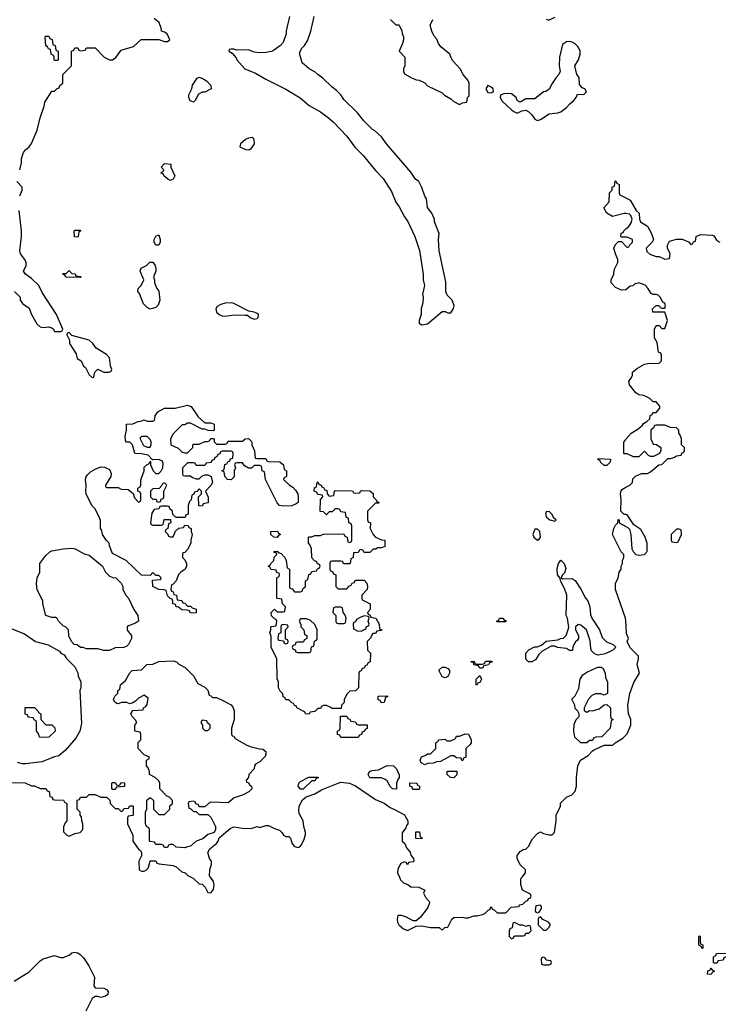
# Model space of a CAD drawing. Header units: inches. Extents: x 1793389 to 1900389, y 320802 to 470796.
# Tile 109 of 256: x 1875809 to 1880640, y 349121 to 355929. Entities that reach past the tile are written whole.
import ezdxf

# ---------------------------------------------------------------- set-up
doc = ezdxf.new("R2010")
doc.units = ezdxf.units.IN
doc.header["$MEASUREMENT"] = 0
for name, color, linetype in [('B8374', 7, 'Continuous'), ('B8375', 7, 'Continuous'), ('B8384', 7, 'Continuous'), ('B8385', 7, 'Continuous')]:
    doc.layers.add(name, color=color, linetype=linetype)

msp = doc.modelspace()

# ---------------------------------------------------------------- linework, layer by layer
at = {"layer": 'B8374', "color": 2}
for points, elevation in [([(1876994.3, 350000), (1877010, 349992), (1877050, 349954), (1877070, 349952), (1877091.3, 349931.3), (1877110, 349894), (1877130, 349892), (1877150, 349914), (1877153.2, 349950), (1877148, 349970), (1877128.5, 350000)], 190), ([(1878434.5, 350000), (1878442, 349982), (1878462, 349962), (1878494, 349950), (1878512.7, 349932.7), (1878570, 349932), (1878611.1, 349911.1), (1878602, 349890), (1878616.9, 349856.9), (1878642, 349830), (1878642, 349822), (1878631, 349790), (1878613.7, 349766.3), (1878578, 349722), (1878550, 349698), (1878530, 349698), (1878484.7, 349724.7), (1878450, 349735.3), (1878424.7, 349735.3), (1878418, 349710), (1878421, 349690), (1878431.3, 349670), (1878462, 349642), (1878490, 349632), (1878550, 349662), (1878590, 349664.7), (1878650, 349652), (1878710, 349652), (1878730, 349634), (1878748.4, 349651.6), (1878770, 349654), (1878798, 349710), (1878810, 349722), (1878870, 349724.7), (1878890, 349718), (1878910, 349718), (1878950, 349732), (1878970, 349732), (1879010, 349742), (1879026, 349750), (1879047.3, 349772.7), (1879062, 349778), (1879066, 349794), (1879070, 349794), (1879078, 349778), (1879092.7, 349772.7), (1879110, 349754), (1879170, 349754), (1879207.3, 349792.7), (1879262, 349798), (1879266, 349810), (1879287.3, 349812.7), (1879310, 349834), (1879322, 349838), (1879327.3, 349852.7), (1879342, 349858), (1879346, 349870), (1879342, 349882), (1879286, 349910), (1879275.3, 349950), (1879275.3, 349990), (1879283, 350000)], 190), ([(1875770, 349282), (1875874.2, 349345.8), (1875950, 349421), (1875970, 349434.8), (1876050, 349458), (1876090, 349444.7), (1876110, 349444.7), (1876150, 349461), (1876170, 349476), (1876190, 349481), (1876210, 349478), (1876226.4, 349466.4), (1876250, 349442), (1876287.5, 349387.5), (1876326, 349310), (1876322, 349250), (1876330, 349234), (1876390, 349232), (1876410, 349224.7), (1876421, 349210), (1876418, 349190), (1876402, 349178), (1876370, 349169.2), (1876350, 349175.3), (1876330, 349175.3), (1876310, 349162), (1876265.5, 349074.5)], 186)]:
    msp.add_lwpolyline(points, dxfattribs=dict(at, elevation=elevation))
at = {"layer": 'B8374', "color": 2, "elevation": 190}
for points in [[(1879410, 349806), (1879378, 349802), (1879374, 349770), (1879378, 349758), (1879390, 349754), (1879402, 349758), (1879416.4, 349783.6), (1879416.4, 349796.4)], [(1879410, 349726), (1879398, 349722), (1879394, 349710), (1879394, 349670), (1879430, 349634), (1879450, 349634), (1879470, 349654), (1879478, 349670), (1879476.4, 349676.4), (1879466, 349690), (1879427.3, 349707.3)], [(1879230, 349686), (1879218, 349682), (1879214, 349650), (1879198, 349642), (1879194, 349630), (1879194, 349590), (1879210, 349574), (1879222, 349578), (1879230, 349594), (1879290, 349594), (1879302, 349598), (1879310, 349614), (1879330, 349614), (1879346, 349630), (1879342, 349662), (1879330, 349666), (1879310, 349658), (1879287.3, 349667.3), (1879268.4, 349668.4)], [(1879430, 349446), (1879418, 349442), (1879414, 349430), (1879418, 349398), (1879430, 349394), (1879470, 349394), (1879482, 349398), (1879486, 349410), (1879482, 349422), (1879450, 349426), (1879442, 349442)]]:
    msp.add_lwpolyline(points, close=True, dxfattribs=at)
at = {"layer": 'B8375', "color": 2}
for points, elevation in [([(1875808.7, 354890), (1875820.4, 354939.6), (1875822, 354970), (1875835.3, 355010), (1875848, 355030), (1875875.3, 355050), (1875890, 355072), (1875930, 355164.7), (1875949.3, 355250), (1875979, 355330), (1875982, 355358), (1876030, 355434), (1876050, 355434), (1876067.3, 355452.7), (1876082, 355458), (1876087.3, 355472.7), (1876106, 355490), (1876106, 355550), (1876166, 355610), (1876166, 355710), (1876182, 355718), (1876190, 355734), (1876210, 355734), (1876218, 355718), (1876230, 355714), (1876262, 355718), (1876270, 355734), (1876330, 355734), (1876394, 355670), (1876430, 355652), (1876450, 355652), (1876472.9, 355667.1), (1876510, 355718), (1876596.5, 355743.5), (1876648.4, 355791.6), (1876770, 355792), (1876810, 355778), (1876830, 355778), (1876848, 355790), (1876828, 355830), (1876810, 355842), (1876788.7, 355848.7), (1876788, 355870), (1876774, 355910), (1876738, 355938)], 194), ([(1877673.4, 355950), (1877651.6, 355851.6), (1877651.3, 355830), (1877631.3, 355770), (1877612, 355750), (1877563.5, 355716.5), (1877550.5, 355709.5), (1877510, 355700.9), (1877470, 355699.3), (1877430, 355705.2), (1877390, 355721.2), (1877310, 355718), (1877290, 355726), (1877270, 355726), (1877258, 355722), (1877254, 355710), (1877278, 355698), (1877305.4, 355665.4), (1877311.3, 355650), (1877366.8, 355590), (1877439, 355559), (1877510, 355517.3), (1877650, 355447.7), (1877747.3, 355387.3), (1877810, 355336.3), (1877890, 355290.6), (1877944, 355250), (1877979.2, 355219.2), (1878070, 355122.8), (1878126.6, 355046.6), (1878184, 354990), (1878270, 354886), (1878322.8, 354830), (1878380.7, 354740.7), (1878410, 354666), (1878434, 354634), (1878470, 354566), (1878493.7, 354533.7), (1878541, 354430), (1878572.8, 354332.8), (1878599.1, 354170), (1878599.1, 354130), (1878607.3, 354090), (1878593.4, 354030), (1878598, 354010), (1878597.3, 353970), (1878585.5, 353930), (1878584, 353890), (1878571.3, 353850), (1878572, 353830), (1878590, 353818), (1878630, 353826), (1878730, 353912), (1878750, 353912), (1878770, 353902), (1878790, 353902), (1878808.9, 353931.1), (1878813.2, 353950), (1878799, 353990), (1878764.7, 354024.7), (1878755.3, 354050), (1878756.5, 354116.5), (1878709.3, 354330), (1878704, 354410), (1878708.7, 354450), (1878678, 354530), (1878678, 354550), (1878658, 354590), (1878629.3, 354629.3), (1878622, 354690), (1878610, 354708), (1878588.9, 354768.9), (1878568.9, 354808.9), (1878546.3, 354826.3), (1878514.5, 354874.5), (1878345.2, 355070), (1878310, 355119), (1878262.7, 355162.7), (1878249, 355170), (1878189, 355230), (1878145.2, 355285.2), (1878050, 355378), (1878029.3, 355409.3), (1878000.2, 355440.2), (1877970, 355462), (1877904.7, 355524.7), (1877870, 355548.7), (1877849.3, 355569.3), (1877810, 355589), (1877762, 355630), (1877743.1, 355696.9), (1877758, 355730), (1877778, 355750), (1877798, 355782), (1877821.2, 355850), (1877844, 355950)], 194), ([(1878374, 355930), (1878410, 355894), (1878430, 355894), (1878434, 355890), (1878451.6, 355851.6), (1878452.7, 355832.7), (1878462, 355810), (1878462, 355790), (1878456.9, 355763.1), (1878434, 355710), (1878472, 355670), (1878472, 355610), (1878462, 355590), (1878462, 355570), (1878470, 355554), (1878523.6, 355523.6), (1878552.7, 355512.7), (1878571.6, 355511.6), (1878610, 355492), (1878630, 355472), (1878730, 355422), (1878746.4, 355406.4), (1878790, 355382), (1878810, 355362), (1878850, 355342), (1878870, 355354), (1878902, 355358), (1878906, 355390), (1878918, 355402), (1878918, 355490), (1878908, 355510), (1878875.3, 355550), (1878855.3, 355590), (1878804.7, 355644.7), (1878789.2, 355669.2), (1878784, 355690), (1878722, 355742), (1878704.7, 355764.7), (1878692.9, 355792.9), (1878674.6, 355814.6), (1878658, 355850), (1878648, 355890), (1878666, 355930)], 194), ([(1879450, 355932), (1879465.4, 355925.4), (1879512.9, 355947.1)], 194), ([(1875808.7, 354710), (1875826, 354750), (1875826, 354770), (1875788, 354810)], 194), ([(1880000, 354588.1), (1879990, 354589.4), (1879908.9, 354568.9), (1879868, 354590), (1879848.9, 354628.9), (1879886, 354670), (1879888.4, 354731.6), (1879906, 354750), (1879906, 354770), (1879922, 354778), (1879926, 354814), (1879930, 354814), (1879938, 354798), (1879954, 354790), (1879954, 354730), (1879958, 354718), (1880000, 354697)], 190), ([(1875772, 354050), (1875812, 354010), (1875812, 353990), (1875827.1, 353967.1), (1875875.3, 353935.3), (1875890.8, 353890), (1875926.4, 353826.4), (1875950, 353804), (1875970, 353800.7), (1876010, 353804.7), (1876030, 353798), (1876042, 353790), (1876050, 353774), (1876090, 353774), (1876102, 353778), (1876106, 353790), (1876064, 353890), (1875963.6, 354043.6), (1875940.9, 354090), (1875890, 354139.5), (1875848.7, 354170), (1875834, 354190), (1875852.7, 354230), (1875853.2, 354250), (1875845.2, 354270), (1875814, 354310), (1875808.7, 354330), (1875822, 354430), (1875822, 354470), (1875806, 354610)], 194), ([(1880000, 354426), (1879970, 354426), (1879966, 354430), (1879967.3, 354452.7), (1879982, 354458), (1879986, 354470), (1880000, 354482.2)], 190), ([(1880000, 354060.7), (1879999.6, 354060.4), (1879970, 354058), (1879930, 354078), (1879898, 354110), (1879898, 354130), (1879918, 354170), (1879920.4, 354199.6), (1879946, 354250), (1879946, 354270), (1879928.9, 354308.9), (1879918, 354350), (1879930, 354374), (1879950, 354394), (1879970, 354394), (1880000, 354364)], 190), ([(1880000, 352927), (1879990, 352926), (1879986, 352930), (1879987.3, 353007.3), (1880000, 353026.9)], 190), ([(1880000, 352506.9), (1879988, 352508), (1879966, 352530), (1879969, 352610), (1879964, 352650), (1879968.9, 352671.1), (1879976.4, 352683.6), (1880000, 352696.3)], 190), ([(1880000, 351775.2), (1879999, 351790), (1879929.2, 351990), (1879929.1, 352030.9), (1879948, 352070), (1879955.3, 352110), (1879968, 352130), (1879968, 352150), (1879978, 352170), (1879978, 352190), (1879986, 352210), (1879986, 352230), (1879968.4, 352248.4), (1879908.7, 352368.7), (1879918, 352410), (1879930, 352434), (1879946, 352450), (1879947.3, 352472.7), (1879954, 352470), (1879954, 352450), (1880000, 352424.8)], 190), ([(1875672, 351750), (1875842, 351682), (1875918, 351630), (1876006.4, 351606.4), (1876083.6, 351563.6), (1876094, 351550), (1876116.9, 351536.9), (1876131.6, 351511.6), (1876190, 351454), (1876210, 351414), (1876212, 351390), (1876232, 351350), (1876232, 351310), (1876224.7, 351290), (1876236.8, 351063.2), (1876224, 351010), (1876197.6, 350962.4), (1876123.5, 350876.5), (1876079.8, 350840.2), (1876050, 350833.2), (1875961.4, 350798.6), (1875850, 350784), (1875824.7, 350784.7), (1875792.7, 350792.7)], 190), ([(1879283, 350000), (1879306, 350030), (1879306, 350050), (1879270, 350086), (1879248.7, 350130), (1879249.1, 350150.9), (1879270, 350178), (1879290, 350192), (1879310, 350194), (1879328.4, 350211.6), (1879354.6, 350265.4), (1879390, 350302), (1879410, 350314), (1879430, 350302), (1879470, 350292), (1879490, 350292), (1879508, 350310), (1879518, 350390), (1879518, 350430), (1879548, 350490), (1879548.4, 350511.6), (1879590, 350554), (1879626, 350570), (1879650, 350594), (1879659, 350630), (1879659, 350690), (1879668.7, 350770), (1879688, 350810), (1879739.3, 350840.7), (1879770, 350874), (1879780.4, 350879.6), (1879850, 350912), (1879910, 350914), (1879926, 350930), (1879979, 350961), (1880000, 350982.2)], 190), ([(1875750, 350654), (1875847.3, 350652.7), (1875890, 350632), (1875911.6, 350631.6), (1875950, 350614), (1875990, 350614), (1875998, 350598), (1876012.7, 350592.7), (1876018, 350558), (1876032.7, 350552.7), (1876038, 350538), (1876050, 350534), (1876112, 350532), (1876118, 350518), (1876134, 350510), (1876134, 350390), (1876123.6, 350376.4), (1876112.7, 350347.3), (1876112.7, 350312.7), (1876134, 350290), (1876150, 350284.7), (1876190, 350302), (1876226, 350310), (1876246, 350330), (1876246, 350370), (1876238, 350390), (1876236.4, 350416.4), (1876226, 350430), (1876226, 350450), (1876206, 350470), (1876207.3, 350532.7), (1876222, 350538), (1876230, 350554), (1876270, 350554), (1876290, 350572), (1876330, 350572), (1876370, 350554), (1876410, 350554), (1876432.7, 350532.7), (1876434, 350510), (1876470, 350474), (1876490, 350474), (1876510, 350454), (1876522, 350458), (1876530, 350474), (1876562, 350478), (1876570, 350494), (1876590, 350494), (1876594, 350490), (1876594, 350430), (1876590, 350426), (1876558, 350422), (1876554, 350410), (1876554, 350370), (1876591.6, 350291.6), (1876592, 350250), (1876630, 350194), (1876643.6, 350183.6), (1876652, 350170), (1876651.6, 350148.4), (1876632, 350110), (1876634, 350050), (1876650, 350042), (1876670, 350042), (1876686, 350050), (1876696.4, 350063.6), (1876707.3, 350092.7), (1876710, 350114), (1876750, 350114), (1876758, 350098), (1876772.7, 350092.7), (1876870, 350082), (1876890, 350071.3), (1876930, 350038), (1876954, 350030), (1876971.6, 350011.6), (1876994.3, 350000)], 190), ([(1877128.5, 350000), (1877122, 350010), (1877124, 350050), (1877135.3, 350090), (1877135.3, 350110), (1877122, 350130), (1877108.9, 350171.1), (1877123.1, 350196.9), (1877170, 350232), (1877182, 350250), (1877188.9, 350271.1), (1877263.2, 350336.8), (1877290, 350347.3), (1877350, 350338), (1877410, 350336), (1877450, 350350.8), (1877470, 350344.7), (1877510, 350358), (1877530, 350358), (1877570, 350336), (1877605.4, 350325.4), (1877622, 350310), (1877634, 350290), (1877650, 350282), (1877670, 350282), (1877682, 350270), (1877692, 350230), (1877710, 350212), (1877735.3, 350204.7), (1877746, 350210), (1877756.4, 350223.6), (1877776.5, 350263.5), (1877785.6, 350294.4), (1877786, 350310), (1877773.2, 350350), (1877768.7, 350388.7), (1877741.2, 350441.2), (1877738, 350458), (1877741.2, 350490), (1877765.1, 350534.9), (1877790, 350556), (1877850, 350576), (1877895.5, 350604.5), (1878010, 350651), (1878030, 350656), (1878090, 350651), (1878130, 350631.3), (1878270, 350538), (1878330, 350511), (1878370, 350481), (1878406.4, 350466.4), (1878470, 350431.3), (1878494, 350390), (1878494, 350370), (1878483.6, 350356.4), (1878479.6, 350340.4), (1878452.7, 350307.3), (1878454, 350250), (1878472.7, 350232.7), (1878483.6, 350203.6), (1878510, 350174), (1878512.7, 350152.7), (1878532, 350130), (1878534, 350110), (1878530, 350106), (1878498, 350102), (1878490, 350086), (1878482, 350102), (1878470, 350106), (1878444.7, 350095.3), (1878423.6, 350056.4), (1878422, 350030), (1878434.5, 350000)], 190)]:
    msp.add_lwpolyline(points, dxfattribs=dict(at, elevation=elevation))
for points, elevation in [([(1876050, 355646), (1876046, 355650), (1876046, 355670), (1876042, 355682), (1876026, 355690), (1876022, 355722), (1876007.3, 355727.3), (1876002, 355742), (1875988.4, 355748.4), (1875986, 355810), (1875990, 355814), (1876010, 355814), (1876018, 355798), (1876032.7, 355792.7), (1876038, 355758), (1876054, 355750), (1876058, 355718), (1876074, 355710), (1876074, 355650), (1876070, 355646)], 194), ([(1879610, 355779), (1879590, 355775.3), (1879563.5, 355756.5), (1879541, 355670), (1879538.8, 355610), (1879546, 355570), (1879538, 355550), (1879518, 355530), (1879490, 355488), (1879470, 355448.7), (1879446.8, 355433.2), (1879430, 355429), (1879370, 355382), (1879310, 355382), (1879270, 355358), (1879248.9, 355368.9), (1879242, 355390), (1879210, 355417.2), (1879162, 355418), (1879132.7, 355407.3), (1879132, 355390), (1879145.4, 355365.4), (1879210, 355304.7), (1879230, 355292), (1879250, 355282), (1879280.4, 355299.6), (1879310, 355302), (1879330, 355292), (1879351.1, 355271.1), (1879370, 355242), (1879390, 355232), (1879410, 355238), (1879470, 355278), (1879530, 355284.7), (1879550, 355291.3), (1879590, 355321), (1879612.7, 355347.3), (1879642, 355370), (1879658, 355390), (1879667.3, 355412.7), (1879710, 355412), (1879728, 355430), (1879718, 355450), (1879698, 355458), (1879680.4, 355480.4), (1879678, 355530), (1879662, 355550), (1879648.7, 355610), (1879674, 355650), (1879684, 355690), (1879684, 355710), (1879670, 355742), (1879650, 355762), (1879630, 355774)], 194), ([(1877010, 355358), (1876988.4, 355368.4), (1876978, 355390), (1876978, 355410), (1876998, 355450), (1877004.7, 355475.3), (1877036.4, 355523.6), (1877050, 355532), (1877079.8, 355519.8), (1877103.6, 355503.6), (1877130, 355474), (1877132, 355450), (1877090, 355428), (1877070, 355428), (1877045.4, 355414.6), (1877022, 355370)], 190), ([(1879046, 355474), (1879032, 355450), (1879046.4, 355426.4), (1879070, 355422), (1879086, 355430), (1879082, 355450), (1879070, 355462)], 194), ([(1877413.6, 355113.6), (1877390, 355109.5), (1877370, 355099.5), (1877334.8, 355070), (1877331, 355050), (1877370, 355030.5), (1877390, 355028.7), (1877410, 355036.3), (1877431.8, 355070), (1877430, 355098), (1877426.3, 355106.3)], 194), ([(1876850, 354818), (1876840.4, 354820.4), (1876807.3, 354847.3), (1876802, 354862), (1876787.3, 354867.3), (1876790, 354874), (1876802, 354878), (1876806, 354890), (1876788, 354910), (1876810, 354934), (1876854, 354930), (1876854, 354910), (1876882, 354850), (1876870, 354826)], 190), ([(1876210, 354426), (1876187.3, 354427.3), (1876186, 354470), (1876190, 354474), (1876230, 354474), (1876230, 354466), (1876218, 354462), (1876214, 354430)], 190), ([(1876770, 354368.7), (1876749.1, 354369.1), (1876738, 354390), (1876738, 354410), (1876749.1, 354430.9), (1876770, 354442), (1876781, 354410), (1876781, 354390)], 190), ([(1876230, 354146), (1876130, 354148.7), (1876122, 354162), (1876108, 354170), (1876110, 354174), (1876130, 354174), (1876150, 354194), (1876170, 354174), (1876192.7, 354172.7), (1876198, 354158), (1876230, 354154), (1876234, 354150)], 190), ([(1876710, 353928), (1876690, 353938), (1876664.7, 353964.7), (1876636.4, 354036.4), (1876626, 354050), (1876628, 354070), (1876648.9, 354091.1), (1876668, 354130), (1876642, 354190), (1876648, 354210), (1876686, 354230), (1876708.4, 354251.6), (1876730, 354252), (1876744.7, 354230), (1876750.9, 354209.1), (1876751, 354189), (1876734, 354150), (1876742, 354130), (1876742, 354110), (1876758, 354070), (1876770.8, 354050.8), (1876778, 353990), (1876765.4, 353954.6), (1876750, 353938)], 190), ([(1877270, 353972), (1877230.5, 353969.5), (1877199.9, 353960.1), (1877173.2, 353946.8), (1877165.5, 353930), (1877170, 353905.5), (1877187.7, 353890), (1877210, 353880.9), (1877230, 353878.3), (1877290, 353888), (1877366.7, 353886.7), (1877385.2, 353885.2), (1877402.8, 353870), (1877430, 353858.4), (1877450, 353862.4), (1877458.4, 353870), (1877459.5, 353890), (1877450, 353898.4), (1877430, 353907), (1877393.6, 353913.6), (1877290, 353967)], 194), ([(1876150, 353766), (1876138, 353762), (1876134, 353750), (1876152, 353712), (1876152, 353690), (1876199.6, 353619.6), (1876206.4, 353586.4), (1876234, 353570), (1876250, 353534), (1876263.6, 353523.6), (1876290, 353474), (1876310, 353454), (1876322, 353458), (1876328.4, 353491.6), (1876348, 353512), (1876390, 353492), (1876427.3, 353492.7), (1876442, 353498), (1876446, 353510), (1876436.4, 353536.4), (1876429, 353590), (1876410, 353614), (1876338, 353658), (1876315.3, 353690), (1876290, 353713.2), (1876170, 353746)], 194), ([(1877090, 353142), (1877130, 353142), (1877152.7, 353132.7), (1877154, 353090), (1877150, 353086), (1877112.7, 353087.3), (1877090, 353098), (1877070, 353098), (1876990, 353138), (1876970, 353138), (1876950, 353128), (1876932.7, 353127.3), (1876870, 353066), (1876852, 353030), (1876854, 352990), (1876905.4, 352965.4), (1876930, 352942), (1876950, 352934), (1876970, 352934), (1877006, 352970), (1877006, 352990), (1877010, 352994), (1877050, 352994), (1877090, 353012), (1877107.3, 353012.7), (1877122, 353018), (1877130, 353034), (1877150, 353034), (1877154, 353030), (1877154, 353010), (1877170, 352994), (1877230, 352994), (1877242, 352998), (1877250, 353014), (1877350, 353014), (1877368.4, 353031.6), (1877390, 353034), (1877414, 353010), (1877414, 352990), (1877432.7, 352947.3), (1877438, 352898), (1877450, 352894), (1877510, 352894), (1877518, 352878), (1877530, 352874), (1877607.3, 352872.7), (1877634, 352850), (1877638, 352818), (1877654, 352810), (1877654, 352770), (1877638, 352762), (1877634, 352750), (1877674, 352710), (1877696.9, 352696.9), (1877716.9, 352676.9), (1877732, 352650), (1877734, 352630), (1877734, 352590), (1877719.6, 352580.4), (1877690, 352568), (1877630, 352566), (1877606, 352570), (1877588.4, 352588.4), (1877508, 352750), (1877502, 352802), (1877486, 352810), (1877482, 352842), (1877470, 352846), (1877430, 352846), (1877411.6, 352828.4), (1877390, 352828), (1877363.1, 352843.1), (1877350, 352866), (1877310, 352866), (1877298, 352862), (1877294, 352850), (1877302, 352830), (1877292, 352810), (1877291.6, 352768.4), (1877270, 352748), (1877246, 352750), (1877228, 352770), (1877222, 352802), (1877206, 352810), (1877222, 352818), (1877227.3, 352852.7), (1877242, 352858), (1877247.3, 352872.7), (1877262, 352878), (1877267.3, 352892.7), (1877282, 352898), (1877286, 352930), (1877282, 352942), (1877270, 352946), (1877210, 352946), (1877198, 352942), (1877192.7, 352927.3), (1877178, 352922), (1877172.7, 352907.3), (1877158, 352902), (1877152.7, 352887.3), (1877138, 352882), (1877132.7, 352867.3), (1877098, 352862), (1877090, 352846), (1877030, 352846), (1877022, 352862), (1877010, 352866), (1876970, 352866), (1876934, 352830), (1876934, 352790), (1876938, 352778), (1876950, 352774), (1876990, 352774), (1877003.6, 352763.6), (1877030, 352754), (1877050, 352754), (1877067.3, 352772.7), (1877090, 352782), (1877110, 352782), (1877132, 352770), (1877141, 352730), (1877130, 352708), (1877094, 352670), (1877112.7, 352627.3), (1877111.6, 352588.4), (1877078, 352582), (1877070, 352566), (1877047.3, 352567.3), (1877046, 352630), (1877066, 352650), (1877066, 352670), (1877050, 352686), (1877032.7, 352667.3), (1877018, 352662), (1877012.7, 352647.3), (1876998, 352642), (1876994, 352610), (1876983.6, 352596.4), (1876974, 352570), (1876974, 352510), (1876958, 352502), (1876952.7, 352487.3), (1876890, 352486), (1876867.3, 352507.3), (1876866, 352530), (1876847.3, 352547.3), (1876842, 352562), (1876830, 352566), (1876790, 352566), (1876778, 352562), (1876770, 352546), (1876738, 352542), (1876723.6, 352516.4), (1876714, 352450), (1876718, 352438), (1876730, 352434), (1876790, 352434), (1876802, 352438), (1876807.3, 352472.7), (1876852.7, 352472.7), (1876854, 352450), (1876838, 352442), (1876834, 352410), (1876818, 352402), (1876814, 352390), (1876832.7, 352372.7), (1876838, 352358), (1876850, 352354), (1876870, 352354), (1876887.3, 352392.7), (1876910, 352414), (1876942, 352418), (1876950, 352434), (1876972.7, 352432.7), (1876978, 352418), (1876994, 352410), (1876994, 352390), (1877002, 352370), (1876991.3, 352330), (1876991.1, 352308.9), (1876970, 352266), (1876950, 352246), (1876938, 352242), (1876934, 352230), (1876934, 352210), (1876950, 352194), (1876962, 352170), (1876962, 352150), (1876952, 352130), (1876922, 352110), (1876906.4, 352093.6), (1876890, 352048), (1876870, 352026), (1876858, 352022), (1876854, 351990), (1876858, 351978), (1876870, 351974), (1876874, 351954), (1876892, 351950), (1876898, 351918), (1876930, 351912), (1876938, 351898), (1876950, 351894), (1876970, 351874), (1876990, 351874), (1877002, 351862), (1877030, 351854), (1877030, 351828), (1876990, 351826), (1876982, 351842), (1876967.3, 351847.3), (1876930, 351848.7), (1876908, 351868), (1876890, 351868.7), (1876886, 351886), (1876868.7, 351890), (1876868, 351908), (1876862, 351922), (1876850, 351926), (1876830, 351946), (1876822, 351982), (1876807.3, 351987.3), (1876770, 351988.7), (1876728.9, 352008.9), (1876727.3, 352052.7), (1876782, 352058), (1876786, 352070), (1876770, 352086), (1876750, 352086), (1876730, 352106), (1876710, 352086), (1876650, 352088), (1876546, 352190), (1876450, 352238), (1876428.7, 352290), (1876428, 352310), (1876410, 352328), (1876382, 352370), (1876376.4, 352396.4), (1876368, 352410), (1876367.3, 352467.3), (1876356.4, 352496.4), (1876328, 352550), (1876308, 352570), (1876268, 352650), (1876266, 352670), (1876268.7, 352710), (1876264, 352750), (1876269, 352770), (1876277.5, 352782.5), (1876298, 352802), (1876330, 352822), (1876370, 352837.3), (1876395.3, 352835.3), (1876430, 352818), (1876441, 352790), (1876438, 352770), (1876402, 352710), (1876402, 352702), (1876410, 352694), (1876490, 352694), (1876510, 352682), (1876559.6, 352679.6), (1876592.7, 352652.7), (1876603.6, 352623.6), (1876630, 352594), (1876642, 352598), (1876646, 352610), (1876646, 352650), (1876642, 352662), (1876626, 352670), (1876626, 352690), (1876642, 352698), (1876646, 352710), (1876647.3, 352747.3), (1876668.7, 352810), (1876670, 352834), (1876690, 352854), (1876702, 352858), (1876710, 352874), (1876714, 352874), (1876714, 352850), (1876732, 352810), (1876750, 352792), (1876770, 352792), (1876790, 352812), (1876799, 352830), (1876800.4, 352860.4), (1876795.3, 352875.3), (1876770, 352888), (1876726, 352886), (1876698, 352918), (1876650, 352928), (1876606, 352930), (1876588, 352990), (1876570, 353008), (1876548, 353008), (1876540.4, 353020.4), (1876538, 353050), (1876548, 353090), (1876548.4, 353131.6), (1876590, 353134), (1876628.4, 353151.6), (1876647.3, 353152.7), (1876670, 353162), (1876690, 353154), (1876730, 353154), (1876742, 353158), (1876746, 353190), (1876763.1, 353216.9), (1876810, 353242), (1876883.6, 353243.6), (1876970, 353262.8), (1876993.4, 353253.4), (1877042, 353182)], 190), ([(1876690, 353046), (1876650, 353046), (1876642, 353038), (1876642, 353030), (1876665.4, 352985.4), (1876690, 352974), (1876710, 352974), (1876718, 352990), (1876718, 353010), (1876710, 353026)], 190), ([(1879850, 352846), (1879826, 352870), (1879822, 352882), (1879810, 352886), (1879810, 352894), (1879894, 352890), (1879892, 352870), (1879870, 352846)], 190), ([(1876810, 352726), (1876798, 352722), (1876792.7, 352707.3), (1876772.7, 352687.3), (1876730, 352686), (1876714, 352670), (1876714, 352630), (1876730, 352614), (1876752.7, 352612.7), (1876758, 352598), (1876770, 352594), (1876782, 352598), (1876787.3, 352612.7), (1876802, 352618), (1876806, 352630), (1876806, 352670), (1876826, 352710)], 190), ([(1877950, 352634), (1877982, 352638), (1877986, 352670), (1877990, 352674), (1878110, 352672), (1878118, 352658), (1878130, 352654), (1878162, 352658), (1878166, 352670), (1878172.7, 352672.7), (1878230, 352672), (1878252.7, 352652.7), (1878254, 352630), (1878274, 352610), (1878278, 352598), (1878294, 352590), (1878290, 352586), (1878270, 352586), (1878214, 352530), (1878214, 352470), (1878218, 352458), (1878234, 352450), (1878232, 352410), (1878252, 352370), (1878270, 352352), (1878310, 352332), (1878334, 352330), (1878332.7, 352287.3), (1878310, 352278), (1878283.6, 352276.4), (1878271.6, 352268.4), (1878252.7, 352267.3), (1878230, 352246), (1878190, 352246), (1878182, 352262), (1878170, 352266), (1878158, 352262), (1878150, 352246), (1878118, 352242), (1878114, 352210), (1878098, 352202), (1878094, 352170), (1878090, 352166), (1878050, 352166), (1878042, 352182), (1878030, 352186), (1877970, 352186), (1877958, 352182), (1877954, 352170), (1877954, 352130), (1877958, 352118), (1877972.7, 352112.7), (1877978, 352098), (1877994, 352090), (1877994, 352010), (1878010, 351994), (1878070, 351994), (1878087.3, 352012.7), (1878102, 352018), (1878107.3, 352032.7), (1878122, 352038), (1878130, 352054), (1878190, 352054), (1878210, 352034), (1878214, 352010), (1878211.6, 351988.4), (1878174, 351950), (1878174, 351930), (1878178, 351918), (1878232, 351890), (1878232, 351850), (1878214, 351830), (1878218, 351818), (1878230, 351814), (1878238, 351798), (1878272, 351790), (1878294, 351750), (1878298, 351718), (1878314, 351710), (1878310, 351706), (1878278, 351702), (1878270, 351686), (1878250, 351686), (1878232, 351650), (1878212, 351630), (1878214, 351570), (1878234, 351550), (1878232, 351490), (1878218, 351482), (1878210, 351466), (1878198, 351462), (1878190, 351446), (1878178, 351442), (1878170, 351426), (1878158, 351422), (1878154, 351410), (1878151.6, 351308.4), (1878131.6, 351288.4), (1878092.7, 351287.3), (1878070, 351266), (1878052.7, 351227.3), (1878051.6, 351208.4), (1878034, 351190), (1878032.7, 351167.3), (1877970, 351166), (1877956.4, 351176.4), (1877930, 351186), (1877910, 351186), (1877898, 351182), (1877890, 351166), (1877870, 351166), (1877850, 351146), (1877818, 351142), (1877810, 351128), (1877786, 351130), (1877782, 351142), (1877726, 351170), (1877722, 351182), (1877710, 351186), (1877702, 351202), (1877690, 351206), (1877670, 351226), (1877650, 351226), (1877642, 351242), (1877630, 351246), (1877627.3, 351267.3), (1877610, 351286), (1877598, 351310), (1877598, 351350), (1877588.4, 351371.6), (1877588, 351510), (1877548, 351590), (1877547.3, 351667.3), (1877538, 351690), (1877546, 351710), (1877546, 351730), (1877550, 351734), (1877582, 351738), (1877586, 351770), (1877582, 351782), (1877570, 351786), (1877550, 351806), (1877548, 351830), (1877570, 351854), (1877590, 351834), (1877630, 351834), (1877642, 351838), (1877646, 351870), (1877626, 351890), (1877622, 351922), (1877590, 351926), (1877586, 351930), (1877586, 352070), (1877602, 352078), (1877606, 352090), (1877602, 352102), (1877587.3, 352107.3), (1877582, 352122), (1877547.3, 352127.3), (1877542, 352142), (1877526, 352150), (1877542, 352158), (1877546, 352170), (1877566, 352190), (1877568.4, 352211.6), (1877586, 352230), (1877582, 352242), (1877570, 352246), (1877567.3, 352252.7), (1877590, 352254), (1877602, 352242), (1877616.9, 352236.9), (1877642, 352210), (1877652, 352190), (1877658, 352138), (1877674, 352130), (1877674, 352010), (1877678, 351998), (1877692.7, 351992.7), (1877710, 351974), (1877750, 351974), (1877762, 351978), (1877767.3, 351992.7), (1877786, 352010), (1877786, 352050), (1877802, 352058), (1877807.3, 352092.7), (1877822, 352098), (1877830, 352114), (1877862, 352118), (1877867.3, 352132.7), (1877882, 352138), (1877886, 352150), (1877882, 352162), (1877867.3, 352167.3), (1877862, 352182), (1877847.3, 352187.3), (1877828.4, 352208.4), (1877826, 352270), (1877816.4, 352296.4), (1877806, 352310), (1877806, 352350), (1877810, 352354), (1877830, 352354), (1877850, 352362), (1877890, 352362), (1877910, 352372), (1878050, 352374), (1878058, 352358), (1878074, 352350), (1878078, 352318), (1878090, 352314), (1878102, 352318), (1878106, 352330), (1878106, 352430), (1878102, 352442), (1878086, 352450), (1878082, 352482), (1878066, 352490), (1878062, 352522), (1878030, 352526), (1878022, 352542), (1878010, 352546), (1877990, 352546), (1877970, 352526), (1877950, 352526), (1877930, 352506), (1877910, 352526), (1877887.3, 352527.3), (1877888, 352612), (1877906, 352630), (1877902, 352642), (1877870, 352646), (1877862, 352662), (1877846, 352670), (1877848.4, 352691.6), (1877862, 352698), (1877866, 352730), (1877870, 352734), (1877878, 352718), (1877894, 352710), (1877898, 352698), (1877912.7, 352692.7), (1877918, 352678), (1877932.7, 352672.7), (1877934, 352650)], 190), ([(1879470, 352528), (1879450, 352526), (1879444.7, 352510), (1879452, 352490), (1879474, 352470), (1879510, 352462), (1879518, 352470), (1879503.1, 352483.1), (1879490, 352508)], 194), ([(1877590, 352348), (1877566, 352350), (1877546, 352370), (1877546, 352390), (1877592.7, 352392.7), (1877598, 352378), (1877612, 352370), (1877598, 352362)], 190), ([(1879390, 352405.2), (1879370, 352405.2), (1879357.1, 352370), (1879363.8, 352350), (1879390, 352330.8), (1879402, 352338), (1879409.2, 352350), (1879405.2, 352390)], 194), ([(1876390, 351568), (1876350, 351578), (1876270, 351578), (1876247.3, 351587.3), (1876230, 351588), (1876207.3, 351607.3), (1876186, 351610), (1876166, 351630), (1876148.4, 351668.4), (1876146, 351710), (1876126, 351730), (1876110, 351738), (1876078, 351770), (1876068.4, 351788.4), (1876056.4, 351796.4), (1876030, 351795.3), (1875988.7, 351810), (1875968, 351890), (1875968, 351910), (1875930, 351986), (1875924, 352030), (1875929, 352070), (1875948.7, 352110), (1875948.7, 352170), (1875990, 352224.7), (1876018, 352250), (1876030, 352256), (1876110, 352271), (1876170, 352274.8), (1876192, 352270), (1876255.3, 352235.3), (1876290, 352226), (1876382, 352150), (1876402, 352110), (1876430, 352082), (1876452.7, 352072.7), (1876474, 352070), (1876510, 352034), (1876522, 352010), (1876522, 351990), (1876542, 351950), (1876562, 351930), (1876598, 351850), (1876624.7, 351810), (1876631.3, 351770), (1876610, 351755.3), (1876561, 351739), (1876552, 351730), (1876552, 351710), (1876558, 351698), (1876582, 351670), (1876582, 351650), (1876562, 351610), (1876550, 351598), (1876530, 351588), (1876470, 351586), (1876430, 351568)], 190), ([(1879562, 352062), (1879630, 352064.7), (1879650, 352052), (1879690, 351992), (1879722, 351930), (1879738, 351910), (1879751.3, 351870), (1879756.9, 351816.9), (1879764.7, 351790), (1879818, 351710), (1879836.9, 351656.9), (1879866.4, 351626.4), (1879914, 351610), (1879932, 351590), (1879910.9, 351569.1), (1879856.8, 351543.2), (1879810, 351535.3), (1879784, 351544), (1879764, 351564), (1879758, 351582), (1879754.6, 351634.6), (1879728.7, 351710), (1879690, 351742), (1879670, 351748), (1879652, 351730), (1879652, 351710), (1879672, 351670), (1879672, 351650), (1879663.6, 351636.4), (1879651.6, 351628.4), (1879642, 351610), (1879634, 351590), (1879632.7, 351567.3), (1879612, 351568), (1879590, 351582), (1879528.9, 351588.9), (1879510, 351598), (1879483.6, 351596.4), (1879419.6, 351560.4), (1879399.6, 351540.4), (1879376.9, 351503.1), (1879350, 351488), (1879328.4, 351488.4), (1879308.4, 351508.4), (1879308.7, 351550), (1879328.9, 351571.1), (1879368.4, 351591.6), (1879387.3, 351592.7), (1879416.4, 351603.6), (1879448.4, 351631.6), (1879530, 351642), (1879548.9, 351651.1), (1879570, 351652), (1879588.9, 351671.1), (1879607.3, 351727.3), (1879598, 351790), (1879588, 351810), (1879593.2, 351950), (1879576.5, 351996.5), (1879548, 352050), (1879547.3, 352067.3), (1879528.7, 352090), (1879524.7, 352135.3), (1879535.3, 352170), (1879550, 352191.3), (1879574.8, 352170), (1879584.7, 352135.3), (1879576, 352104), (1879562, 352090), (1879554, 352070)], 190), ([(1878030, 351866), (1877990, 351866), (1877978, 351862), (1877974, 351830), (1877994, 351810), (1877994, 351770), (1877998, 351758), (1878010, 351754), (1878050, 351754), (1878062, 351758), (1878066, 351790), (1878056.4, 351816.4), (1878046, 351830), (1878042, 351862)], 190), ([(1877630, 351746), (1877618, 351742), (1877614, 351730), (1877614, 351690), (1877598, 351682), (1877594, 351650), (1877598, 351638), (1877634, 351634), (1877638, 351618), (1877650, 351614), (1877662, 351618), (1877666, 351630), (1877662, 351642), (1877646, 351646), (1877646, 351710), (1877666, 351730), (1877662, 351742)], 190), ([(1877790, 351786), (1877750, 351786), (1877742, 351770), (1877754, 351750), (1877754, 351730), (1877774, 351710), (1877778, 351678), (1877794, 351670), (1877794, 351650), (1877778, 351642), (1877770, 351626), (1877730, 351626), (1877718, 351622), (1877712.7, 351607.3), (1877698, 351602), (1877694, 351590), (1877698, 351578), (1877712.7, 351572.7), (1877718, 351558), (1877730, 351554), (1877810, 351554), (1877822, 351558), (1877827.3, 351592.7), (1877842, 351598), (1877847.3, 351632.7), (1877862, 351638), (1877866, 351650), (1877866, 351710), (1877850, 351746), (1877816.4, 351776.4)], 190), ([(1878190, 351806), (1878163.6, 351796.4), (1878138, 351782), (1878130, 351766), (1878118, 351762), (1878114, 351750), (1878118, 351718), (1878143.6, 351703.6), (1878170, 351702), (1878202, 351718), (1878207.3, 351732.7), (1878222, 351738), (1878226, 351750), (1878218, 351770), (1878226, 351790), (1878222, 351802)], 190), ([(1879110, 351766), (1879106, 351770), (1879122, 351778), (1879126, 351790), (1879150, 351792), (1879158, 351778), (1879172, 351772), (1879170, 351766)], 190), ([(1877142, 351242), (1877170, 351242), (1877210, 351224.7), (1877270, 351191.3), (1877284.7, 351170), (1877291.3, 351150), (1877291.3, 351090), (1877274, 351030), (1877274, 350990), (1877278, 350978), (1877290, 350974), (1877298, 350958), (1877375.3, 350915.3), (1877402.8, 350902.8), (1877466.4, 350886.4), (1877490, 350884.7), (1877511, 350870), (1877511, 350850), (1877505.4, 350834.6), (1877470, 350798), (1877439.6, 350780.4), (1877432, 350770), (1877430.9, 350749.1), (1877394, 350710), (1877391.6, 350688.4), (1877374, 350670), (1877378, 350658), (1877390, 350654), (1877398, 350638), (1877412, 350630), (1877414, 350610), (1877394, 350590), (1877354, 350570), (1877291.1, 350548.9), (1877250, 350515.3), (1877130, 350518), (1877114, 350510), (1877090, 350486), (1877050, 350486), (1877042, 350502), (1877027.3, 350507.3), (1877022, 350522), (1877010, 350526), (1876978, 350522), (1876974, 350510), (1876978, 350478), (1876992.7, 350472.7), (1877010, 350454), (1877030, 350454), (1877050, 350434), (1877110, 350434), (1877130, 350414), (1877162, 350350), (1877162, 350330), (1877154, 350310), (1877110, 350295.3), (1877075.3, 350264.7), (1877030, 350248.7), (1876990, 350215.3), (1876970, 350209), (1876950, 350204), (1876890, 350208), (1876870, 350226), (1876850, 350226), (1876838, 350222), (1876830, 350206), (1876810, 350206), (1876802, 350222), (1876790, 350226), (1876750, 350226), (1876742, 350242), (1876710, 350246), (1876706, 350250), (1876706, 350330), (1876702, 350342), (1876686, 350350), (1876678, 350370), (1876678, 350450), (1876688, 350470), (1876687.3, 350532.7), (1876710, 350552), (1876734, 350530), (1876734, 350470), (1876770, 350434), (1876810, 350434), (1876830, 350454), (1876846, 350470), (1876847.3, 350492.7), (1876866, 350510), (1876866, 350530), (1876846, 350550), (1876823.1, 350563.1), (1876778, 350610), (1876778, 350650), (1876770, 350666), (1876746, 350690), (1876706, 350710), (1876706, 350730), (1876696.4, 350756.4), (1876686, 350770), (1876686, 350810), (1876702, 350818), (1876706, 350830), (1876670, 350846), (1876628, 350890), (1876628.9, 350931.1), (1876646, 350950), (1876646, 350990), (1876642, 351002), (1876606, 351010), (1876606, 351050), (1876618, 351070), (1876610, 351086), (1876586, 351110), (1876578, 351130), (1876590, 351152), (1876662, 351158), (1876666, 351170), (1876680.4, 351179.6), (1876690, 351194), (1876698, 351238), (1876670, 351258), (1876630, 351238), (1876610, 351218), (1876590, 351206), (1876570, 351198), (1876550, 351208), (1876512.7, 351207.3), (1876490, 351198), (1876480.4, 351200.4), (1876466, 351210), (1876458, 351230), (1876470, 351254), (1876487.3, 351272.7), (1876488.4, 351291.6), (1876502, 351298), (1876506, 351330), (1876540.4, 351359.6), (1876570, 351414), (1876586, 351430), (1876650, 351434), (1876688.4, 351471.6), (1876730, 351474), (1876770, 351491.3), (1876870, 351496), (1876892, 351490), (1876910, 351472), (1876954, 351450), (1876970, 351434), (1877010, 351392), (1877039.6, 351339.6), (1877090, 351314), (1877110, 351294), (1877118, 351258), (1877130, 351254)], 190), ([(1878990, 351446), (1878982, 351462), (1878950, 351468), (1878946, 351486), (1878934, 351486), (1878928, 351492), (1878950, 351494), (1878958, 351478), (1878970, 351474), (1879010, 351474), (1879022, 351478), (1879030, 351494), (1879072.7, 351492.7), (1879072.7, 351487.3), (1879058, 351482), (1879051.6, 351468.4), (1879018, 351462), (1879010, 351446)], 190), ([(1878750, 351378), (1878730, 351386), (1878708, 351432), (1878730, 351452), (1878750, 351452), (1878770, 351442), (1878782, 351430), (1878782, 351410), (1878770, 351388)], 190), ([(1879850, 351258), (1879828.4, 351268.4), (1879791.6, 351268.4), (1879764.7, 351255.3), (1879742, 351230), (1879712, 351170), (1879712.7, 351152.7), (1879730, 351142), (1879750, 351152), (1879770, 351151.3), (1879815.3, 351164.7), (1879850, 351192), (1879870, 351194), (1879894, 351170), (1879894, 351110), (1879898, 351098), (1879914, 351090), (1879898, 351082), (1879892, 351030), (1879834, 350970), (1879792.7, 350967.3), (1879778, 350962), (1879770, 350946), (1879750, 350946), (1879730, 350928), (1879688.4, 350928.4), (1879648.9, 350968.9), (1879642, 351010), (1879643.1, 351056.9), (1879658, 351090), (1879678, 351110), (1879678, 351130), (1879668.4, 351148.4), (1879650, 351166), (1879648, 351190), (1879626, 351230), (1879650, 351254), (1879676.4, 351303.6), (1879685.2, 351370), (1879702, 351398), (1879730, 351418), (1879790, 351444.7), (1879810, 351452), (1879830, 351452), (1879843.6, 351443.6), (1879858, 351410), (1879859.6, 351379.6), (1879872.7, 351347.3), (1879874, 351270)], 190), ([(1878970, 351328), (1878966, 351330), (1878966, 351370), (1878990, 351394), (1879002, 351370), (1878990, 351346), (1878978, 351342)], 190), ([(1878310, 351206), (1878302, 351222), (1878287.3, 351227.3), (1878287.3, 351252.7), (1878350, 351254), (1878354, 351250), (1878338, 351242), (1878330, 351208)], 190), ([(1875990, 351054), (1876030, 351054), (1876052.7, 351032.7), (1876054, 351010), (1876010, 350968), (1875950, 350966), (1875946, 350970), (1875936.4, 350996.4), (1875926, 351010), (1875926, 351070), (1875922, 351082), (1875910, 351086), (1875902, 351102), (1875867.3, 351107.3), (1875862, 351122), (1875847.3, 351127.3), (1875846, 351170), (1875850, 351174), (1875910, 351174), (1875934, 351150), (1875938, 351138), (1875954, 351130), (1875954, 351090)], 186), ([(1877070, 351086), (1877062, 351070), (1877074, 351050), (1877074, 351030), (1877090, 351014), (1877110, 351014), (1877126, 351030), (1877126, 351050), (1877107.3, 351067.3), (1877102, 351082)], 190), ([(1878030, 350966), (1878022, 350982), (1878007.3, 350987.3), (1878006, 351010), (1878022, 351018), (1878026, 351030), (1878027.3, 351112.7), (1878070, 351114), (1878078, 351098), (1878092.7, 351092.7), (1878098, 351078), (1878130, 351074), (1878138, 351058), (1878150, 351054), (1878212.7, 351052.7), (1878212.7, 351027.3), (1878198, 351022), (1878194, 351010), (1878178, 351002), (1878172.7, 350987.3), (1878158, 350982), (1878150, 350966)], 190), ([(1878867.3, 350807.3), (1878862, 350822), (1878830, 350826), (1878810, 350838), (1878790, 350838), (1878719.6, 350800.4), (1878690, 350798), (1878670, 350788), (1878630, 350786), (1878610, 350778), (1878586, 350790), (1878578, 350810), (1878587.3, 350832.7), (1878616.4, 350843.6), (1878630, 350854), (1878650, 350854), (1878686, 350890), (1878686, 350930), (1878702, 350938), (1878706, 350950), (1878750, 350954), (1878762, 350942), (1878790, 350942), (1878822, 350958), (1878830, 350974), (1878850, 350974), (1878890, 350992), (1878912, 350990), (1878931.3, 350950), (1878932, 350930), (1878923.6, 350916.4), (1878894, 350890), (1878894, 350830), (1878878, 350822), (1878872.7, 350807.3)], 190), ([(1878410, 350608), (1878386, 350610), (1878370, 350626), (1878350, 350666), (1878336.4, 350676.4), (1878310, 350686), (1878230, 350688), (1878218, 350710), (1878228, 350730), (1878243.1, 350736.9), (1878290, 350742), (1878350, 350771.3), (1878394, 350770), (1878414, 350750), (1878432.7, 350707.3), (1878434, 350690), (1878423.6, 350676.4), (1878414, 350650), (1878414, 350610)], 190), ([(1878810, 350688), (1878788.7, 350688.7), (1878766, 350710), (1878766, 350730), (1878770, 350734), (1878832, 350732), (1878831.3, 350708.7)], 190), ([(1876450, 350606), (1876446, 350610), (1876446, 350650), (1876450, 350654), (1876470, 350654), (1876478, 350638), (1876490, 350634), (1876502, 350638), (1876510, 350654), (1876532.7, 350652.7), (1876532.7, 350627.3), (1876478, 350622), (1876470, 350606)], 190), ([(1877750, 350608), (1877735.3, 350630), (1877738, 350650), (1877750, 350662), (1877808.4, 350691.6), (1877872.7, 350692.7), (1877872.7, 350687.3), (1877858, 350682), (1877850, 350666), (1877830, 350666), (1877770, 350608)], 190), ([(1878570, 350606), (1878527.3, 350607.3), (1878522, 350622), (1878506, 350630), (1878507.3, 350652.7), (1878554, 350650), (1878558, 350638), (1878574, 350630), (1878574, 350610)], 190), ([(1878590, 350266), (1878547.3, 350267.3), (1878547.3, 350312.7), (1878572.7, 350312.7), (1878578, 350278), (1878590, 350274)], 190)]:
    msp.add_lwpolyline(points, close=True, dxfattribs=dict(at, elevation=elevation))
at = {"layer": 'B8384', "color": 2, "elevation": 186}
for points in [[(1880530, 349506), (1880522, 349522), (1880506, 349530), (1880506, 349590), (1880510, 349594), (1880514, 349590), (1880514, 349550), (1880518, 349538), (1880530, 349534), (1880532.7, 349527.3), (1880534, 349510)], [(1880610, 349406), (1880606, 349410), (1880606, 349450), (1880622, 349458), (1880627.3, 349472.7), (1880710, 349474), (1880714, 349470), (1880698, 349462), (1880692.7, 349447.3), (1880678, 349442), (1880672.7, 349427.3), (1880638, 349422), (1880630, 349406)], [(1880590, 349328), (1880566, 349330), (1880567.3, 349352.7), (1880582, 349358), (1880590, 349374), (1880598, 349358), (1880614, 349350), (1880598, 349342)]]:
    msp.add_lwpolyline(points, close=True, dxfattribs=at)
at = {"layer": 'B8385', "color": 2, "elevation": 190}
for points in [[(1880000, 354697), (1880030, 354682), (1880072, 354610), (1880092, 354590), (1880094, 354550), (1880102, 354530), (1880150, 354502), (1880178, 354450), (1880192, 354410), (1880182, 354390), (1880142, 354350), (1880146.4, 354326.4), (1880166.4, 354306.4), (1880210, 354292), (1880231.6, 354291.6), (1880270, 354274), (1880302, 354278), (1880306, 354310), (1880288.4, 354348.4), (1880288, 354370), (1880303.1, 354396.9), (1880350, 354412), (1880390, 354412), (1880432.7, 354392.7), (1880450, 354374), (1880462, 354378), (1880467.3, 354392.7), (1880482, 354398), (1880486, 354430), (1880516.4, 354443.6), (1880599.6, 354439.6), (1880610, 354434), (1880630, 354402), (1880650, 354391.3)], [(1880000, 354482.2), (1880020.2, 354499.8), (1880036.5, 354523.5), (1880044, 354550), (1880034.6, 354574.6), (1880024.7, 354584.7), (1880000, 354588.1)], [(1880000, 354364), (1880010, 354354), (1880022, 354358), (1880027.3, 354372.7), (1880046, 354390), (1880046, 354410), (1880010, 354426), (1880000, 354426)], [(1880000, 353026.9), (1880002, 353030), (1880038, 353070), (1880083.1, 353096.9), (1880115.3, 353124.7), (1880123.1, 353136.9), (1880146, 353150), (1880166, 353170), (1880168.4, 353191.6), (1880182, 353198), (1880187.3, 353212.7), (1880210, 353214), (1880236.4, 353243.6), (1880236.4, 353256.4), (1880210, 353286), (1880190, 353286), (1880166, 353310), (1880126, 353330), (1880090, 353335.3), (1880070, 353348), (1880024.7, 353404.7), (1880022, 353430), (1880038, 353450), (1880046, 353470), (1880047.3, 353492.7), (1880080.2, 353519.8), (1880130, 353546), (1880150, 353551.3), (1880230, 353554), (1880246, 353570), (1880246, 353610), (1880242, 353622), (1880226, 353630), (1880216.4, 353696.4), (1880198, 353730), (1880198, 353790), (1880210, 353814), (1880230, 353814), (1880250, 353794), (1880270, 353794), (1880288.7, 353850), (1880270, 353906), (1880187.3, 353907.3), (1880186, 353930), (1880210, 353952), (1880232, 353952), (1880238, 353938), (1880250, 353934), (1880270, 353934), (1880275.3, 353950), (1880270, 353966), (1880255.3, 353975.3), (1880238, 354010), (1880223.1, 354023.1), (1880210, 354028.7), (1880190, 354028.7), (1880176.4, 354036.4), (1880153.6, 354073.6), (1880133.6, 354093.6), (1880090, 354108.7), (1880061, 354099), (1880050, 354088), (1880030, 354086), (1880000, 354060.7)], [(1880000, 352696.3), (1880028.4, 352711.6), (1880046, 352730), (1880050, 352754), (1880068.4, 352771.6), (1880108.4, 352791.6), (1880150, 352792), (1880170, 352802), (1880228.4, 352851.6), (1880250, 352854), (1880290, 352894), (1880310, 352894), (1880336.4, 352903.6), (1880350, 352914), (1880382, 352918), (1880387.3, 352932.7), (1880402, 352938), (1880406, 352950), (1880406, 352970), (1880386, 352990), (1880386, 353030), (1880376.4, 353056.4), (1880366, 353070), (1880366, 353090), (1880350, 353106), (1880308.4, 353108.4), (1880270, 353126), (1880210, 353126), (1880198, 353122), (1880192.7, 353107.3), (1880174, 353090), (1880174, 353030), (1880190, 352994), (1880211.6, 352991.6), (1880242, 352970), (1880242, 352950), (1880234, 352930), (1880191.6, 352908.4), (1880170, 352908), (1880156.4, 352916.4), (1880130, 352946), (1880090, 352906), (1880052.7, 352907.3), (1880010, 352928), (1880000, 352927)], [(1880000, 352424.8), (1880016, 352416), (1880025.4, 352405.4), (1880036, 352370), (1880042, 352270), (1880051.1, 352251.1), (1880070, 352232), (1880090, 352226), (1880130, 352232), (1880148.4, 352251.6), (1880148.7, 352310), (1880135.3, 352350), (1880104.7, 352404.7), (1880055.3, 352435.3), (1880010, 352506), (1880000, 352506.9)], [(1880000, 350982.2), (1880008.9, 350991.1), (1880035.3, 351050), (1880034, 351090), (1880019, 351130), (1880014, 351190), (1880029.2, 351270), (1880054.8, 351345.2), (1880095.3, 351410), (1880079, 351470), (1880088.7, 351510), (1880088.4, 351528.4), (1880030, 351586), (1880008.7, 351628.7), (1880018, 351650), (1880006, 351686), (1880000, 351775.2)]]:
    msp.add_lwpolyline(points, dxfattribs=at)
msp.add_lwpolyline([(1880370, 352406), (1880350, 352406), (1880314, 352370), (1880314, 352330), (1880318, 352318), (1880350, 352314), (1880362, 352318), (1880386, 352370), (1880382, 352402)], close=True, dxfattribs=at)

doc.saveas('drawing.dxf')
